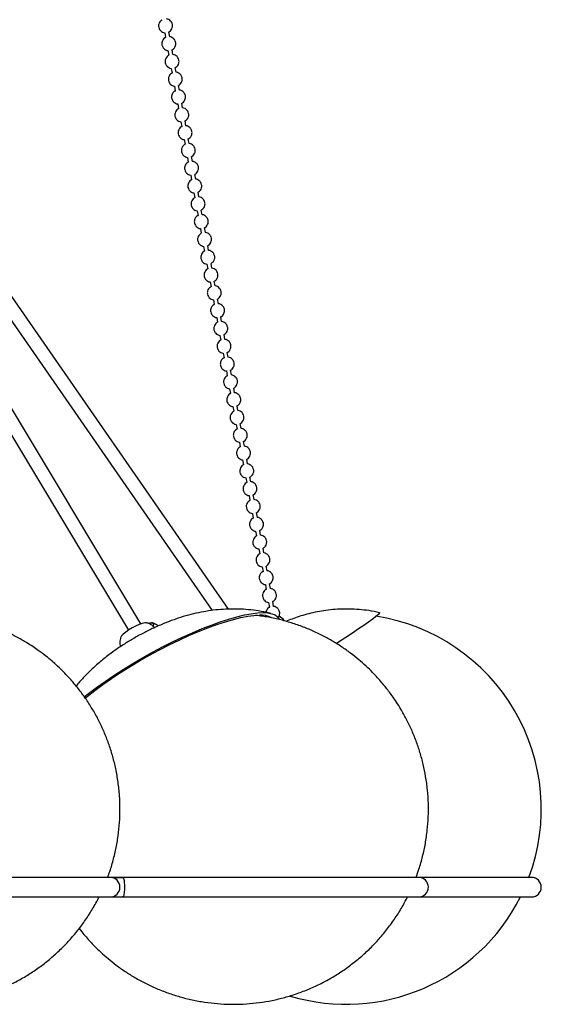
# Model space of a CAD drawing. Header units: millimetres. Extents: x 313 to 1951, y 543 to 2760.
# Tile 26 of 58: x 871 to 1058, y 1621 to 1974. Entities that reach past the tile are written whole.
import ezdxf

# ---------------------------------------------------------------- set-up
doc = ezdxf.new("R2010")
doc.units = ezdxf.units.MM
doc.header["$LTSCALE"] = 10

msp = doc.modelspace()

# ---------------------------------------------------------------- linework, layer by layer
at = {"color": 7, "linetype": 'Continuous', "lineweight": 25}
for p, q in [((922.71, 1969.51), (923.02, 1967.81)), ((924.5, 1968.08), (924.19, 1969.78)), ((923.88, 1963.13), (924.19, 1961.43)), ((925.66, 1961.7), (925.35, 1963.4)), ((925.04, 1956.74), (925.36, 1955.04)), ((926.83, 1955.31), (926.52, 1957.01)), ((926.21, 1950.35), (926.52, 1948.65)), ((928, 1948.92), (927.69, 1950.62)), ((927.38, 1943.97), (927.69, 1942.26)), ((929.16, 1942.53), (928.85, 1944.23)), ((928.54, 1937.58), (928.85, 1935.88)), ((930.33, 1936.15), (930.02, 1937.85)), ((929.71, 1931.19), (930.02, 1929.49)), ((931.49, 1929.76), (931.18, 1931.46)), ((930.87, 1924.8), (931.18, 1923.1)), ((932.66, 1923.37), (932.35, 1925.07)), ((932.04, 1918.42), (932.35, 1916.72)), ((933.83, 1916.99), (933.52, 1918.69)), ((933.21, 1912.03), (933.52, 1910.33)), ((934.99, 1910.6), (934.68, 1912.3)), ((934.37, 1905.64), (934.68, 1903.94)), ((936.16, 1904.21), (935.85, 1905.91)), ((935.54, 1899.26), (935.85, 1897.56)), ((937.32, 1897.83), (937.01, 1899.52)), ((936.7, 1892.87), (937.01, 1891.17)), ((938.49, 1891.44), (938.18, 1893.14)), ((914.16, 1757.43), (835.87, 1887.72)), ((945.56, 1762.7), (858.73, 1887.86)), ((937.87, 1886.48), (938.18, 1884.78)), ((939.65, 1885.05), (939.34, 1886.75)), ((831.59, 1885.14), (909.68, 1755.18)), ((854.62, 1885.01), (939.8, 1762.23)), ((939.03, 1880.09), (939.34, 1878.39)), ((940.82, 1878.66), (940.51, 1880.36)), ((940.2, 1873.71), (940.51, 1872.01)), ((941.99, 1872.28), (941.68, 1873.98)), ((941.37, 1867.32), (941.68, 1865.62)), ((943.15, 1865.89), (942.84, 1867.59)), ((942.53, 1860.93), (942.84, 1859.23)), ((944.32, 1859.5), (944.01, 1861.2)), ((945.48, 1853.12), (945.17, 1854.82)), ((943.7, 1854.55), (944.01, 1852.85)), ((944.86, 1848.16), (945.17, 1846.46)), ((946.65, 1846.73), (946.34, 1848.43)), ((946.03, 1841.77), (946.34, 1840.07)), ((947.82, 1840.34), (947.51, 1842.04)), ((947.2, 1835.38), (947.51, 1833.68)), ((948.98, 1833.95), (948.67, 1835.65)), ((948.36, 1829), (948.67, 1827.3)), ((950.15, 1827.57), (949.84, 1829.27)), ((951.31, 1821.18), (951, 1822.88)), ((949.53, 1822.61), (949.84, 1820.91)), ((950.69, 1816.22), (951, 1814.52)), ((952.48, 1814.79), (952.17, 1816.49)), ((951.86, 1809.84), (952.17, 1808.14)), ((953.64, 1808.41), (953.33, 1810.11)), ((953.02, 1803.45), (953.33, 1801.75)), ((954.81, 1802.02), (954.5, 1803.72)), ((954.19, 1797.06), (954.5, 1795.36)), ((955.98, 1795.63), (955.67, 1797.33)), ((955.36, 1790.68), (955.67, 1788.98)), ((957.14, 1789.25), (956.83, 1790.94)), ((956.52, 1784.29), (956.83, 1782.59)), ((958.31, 1782.86), (958, 1784.56)), ((957.69, 1777.9), (958, 1776.2)), ((959.47, 1776.47), (959.16, 1778.17)), ((958.85, 1771.51), (959.16, 1769.81)), ((960.64, 1770.08), (960.33, 1771.78)), ((960.02, 1765.13), (960.33, 1763.43)), ((961.81, 1763.7), (961.5, 1765.4)), ((903.16, 1666.44), (770.16, 1666.44)), ((1013.88, 1666.44), (903.16, 1666.44)), ((907.46, 1666.34), (903.99, 1666.34)), ((907.46, 1666.34), (903.99, 1666.34)), ((1054.41, 1666.44), (1013.88, 1666.44)), ((770.16, 1659.44), (903.16, 1659.44)), ((903.16, 1659.44), (1013.88, 1659.44)), ((903.99, 1659.54), (907.46, 1659.54)), ((903.99, 1659.54), (907.46, 1659.54)), ((1013.88, 1659.44), (1054.41, 1659.44)), ((892.02, 1648.15), (892.95, 1646.93))]:
    msp.add_line(p, q, dxfattribs=at)
at = {"color": 7, "linetype": 'Continuous', "lineweight": 25, "flags": 128}
for points in [[(893.79, 1731.2), (895.38, 1732.45), (898.25, 1734.6), (901.3, 1736.77), (904.5, 1738.94), (907.83, 1741.09), (911.27, 1743.2), (914.79, 1745.25), (918.37, 1747.25), (921.97, 1749.16), (925.57, 1750.97), (929.15, 1752.68), (932.67, 1754.26), (936.12, 1755.71), (939.47, 1757.01), (942.68, 1758.17), (945.74, 1759.16), (948.63, 1759.98), (951.33, 1760.62), (953.8, 1761.08), (956.05, 1761.36), (958.04, 1761.46)], [(894.07, 1730.77), (894.88, 1731.42), (897.61, 1733.55), (900.55, 1735.69), (903.65, 1737.84), (906.89, 1739.98), (910.26, 1742.09), (913.71, 1744.15), (917.24, 1746.15), (920.8, 1748.07), (924.37, 1749.9), (927.93, 1751.63), (931.43, 1753.23), (934.87, 1754.7), (938.21, 1756.02), (941.42, 1757.19), (944.48, 1758.2), (947.36, 1759.03), (950.05, 1759.69), (952.52, 1760.16), (954.75, 1760.44), (956.73, 1760.54)], [(958.04, 1761.46), (959.76, 1761.36), (961.21, 1761.08), (962.37, 1760.62), (963.23, 1759.98), (963.78, 1759.16), (963.82, 1759.07)], [(984.27, 1750.42), (985.12, 1750.97), (987.71, 1752.68), (990.09, 1754.26), (992.25, 1755.71), (994.16, 1757.01), (995.82, 1758.17), (997.21, 1759.16), (998.32, 1759.98), (999.15, 1760.62), (999.68, 1761.08), (999.92, 1761.36), (999.89, 1761.45)], [(916.13, 1757.78), (915.53, 1757.77), (914.62, 1757.57), (913.51, 1757.19), (912.28, 1756.65), (911.02, 1755.99), (909.8, 1755.26), (908.72, 1754.49), (907.84, 1753.76), (907.23, 1753.1), (906.96, 1752.66)], [(916.77, 1757.69), (917.3, 1757.77), (918.08, 1757.77), (918.57, 1757.57), (918.73, 1757.19), (918.57, 1756.67)]]:
    msp.add_lwpolyline(points, dxfattribs=at)
at = {"color": 7, "linetype": 'Continuous', "lineweight": 25}
for centre, radius, start, end in [((957.2, 1751.85), 8.7, 64.4008, 93.1283), ((961.53, 1755.96), 4.81, 33.1315, 61.6811), ((987.91, 1690.94), 70, 339.5127, 81.2751), ((903.16, 1662.94), 3.5, 270, 90), ((1013.88, 1662.94), 3.5, 270, 90), ((1054.41, 1662.94), 3.5, 270, 90), ((987.91, 1690.94), 70, 253.2941, 333.2563)]:
    msp.add_arc(centre, radius, start, end, dxfattribs=at)
for points, knots in [([(921.86, 1974.17), (921.79, 1974.14), (921.44, 1974), (920.95, 1973.47), (920.59, 1972.72), (920.5, 1972.03), (920.55, 1971.67), (920.57, 1971.51)], [0, 0, 0, 0, 0.073822, 0.357165, 0.650779, 0.853283, 1, 1, 1, 1]), ([(920.57, 1971.51), (920.66, 1971.22), (920.8, 1970.76), (921.27, 1970.17), (921.87, 1969.74), (922.42, 1969.5), (922.71, 1969.51), (922.71, 1969.51)], [0, 0, 0, 0, 0.287989, 0.456894, 0.719938, 0.996278, 1, 1, 1, 1]), ([(924.18, 1969.81), (924.26, 1969.84), (924.61, 1969.98), (925.09, 1970.52), (925.46, 1971.26), (925.54, 1971.95), (925.48, 1972.62), (925.24, 1973.22), (924.78, 1973.82), (924.18, 1974.24), (923.63, 1974.48), (923.34, 1974.47), (923.33, 1974.47)], [0, 0, 0, 0, 0.0372315, 0.1801322, 0.3282137, 0.4303442, 0.5043396, 0.6470845, 0.7308037, 0.8611845, 0.9981553, 1, 1, 1, 1]), ([(923.03, 1967.78), (922.96, 1967.76), (922.6, 1967.62), (922.12, 1967.08), (921.75, 1966.33), (921.66, 1965.65), (921.71, 1965.28), (921.74, 1965.12)], [0, 0, 0, 0, 0.073822, 0.357165, 0.650779, 0.853283, 1, 1, 1, 1]), ([(925.35, 1963.42), (925.42, 1963.45), (925.78, 1963.59), (926.26, 1964.13), (926.63, 1964.88), (926.71, 1965.56), (926.64, 1966.23), (926.41, 1966.83), (925.95, 1967.43), (925.34, 1967.85), (924.79, 1968.1), (924.5, 1968.08), (924.5, 1968.08)], [0, 0, 0, 0, 0.0372315, 0.1801322, 0.3282137, 0.4303442, 0.5043396, 0.6470845, 0.7308037, 0.8611845, 0.9981553, 1, 1, 1, 1]), ([(921.74, 1965.12), (921.82, 1964.84), (921.96, 1964.38), (922.44, 1963.78), (923.03, 1963.35), (923.58, 1963.11), (923.88, 1963.13), (923.88, 1963.13)], [0, 0, 0, 0, 0.287989, 0.456894, 0.719938, 0.996278, 1, 1, 1, 1]), ([(924.19, 1961.4), (924.12, 1961.37), (923.77, 1961.23), (923.28, 1960.69), (922.92, 1959.95), (922.83, 1959.26), (922.88, 1958.89), (922.9, 1958.74)], [0, 0, 0, 0, 0.073822, 0.357165, 0.650779, 0.853283, 1, 1, 1, 1]), ([(926.52, 1957.04), (926.59, 1957.07), (926.94, 1957.2), (927.43, 1957.74), (927.79, 1958.49), (927.87, 1959.18), (927.81, 1959.84), (927.57, 1960.44), (927.11, 1961.04), (926.51, 1961.47), (925.96, 1961.71), (925.67, 1961.7), (925.66, 1961.7)], [0, 0, 0, 0, 0.0372315, 0.1801322, 0.3282137, 0.4303442, 0.5043396, 0.6470845, 0.7308037, 0.8611845, 0.9981553, 1, 1, 1, 1]), ([(922.9, 1958.74), (922.99, 1958.45), (923.13, 1957.99), (923.6, 1957.39), (924.2, 1956.97), (924.75, 1956.72), (925.04, 1956.74), (925.04, 1956.74)], [0, 0, 0, 0, 0.287989, 0.456894, 0.719938, 0.996278, 1, 1, 1, 1]), ([(925.36, 1955.01), (925.29, 1954.98), (924.93, 1954.84), (924.45, 1954.31), (924.08, 1953.56), (924, 1952.87), (924.05, 1952.5), (924.07, 1952.35)], [0, 0, 0, 0, 0.073822, 0.357165, 0.650779, 0.853283, 1, 1, 1, 1]), ([(927.68, 1950.65), (927.75, 1950.68), (928.11, 1950.82), (928.59, 1951.35), (928.96, 1952.1), (929.04, 1952.79), (928.97, 1953.46), (928.74, 1954.06), (928.28, 1954.66), (927.67, 1955.08), (927.13, 1955.32), (926.83, 1955.31), (926.83, 1955.31)], [0, 0, 0, 0, 0.037232, 0.180132, 0.328214, 0.430344, 0.50434, 0.647084, 0.730804, 0.861184, 0.998155, 1, 1, 1, 1]), ([(924.07, 1952.35), (924.16, 1952.06), (924.3, 1951.6), (924.77, 1951), (925.37, 1950.58), (925.92, 1950.34), (926.21, 1950.35), (926.21, 1950.35)], [0, 0, 0, 0, 0.287989, 0.456894, 0.719938, 0.996278, 1, 1, 1, 1]), ([(926.53, 1948.62), (926.45, 1948.59), (926.1, 1948.46), (925.61, 1947.92), (925.25, 1947.17), (925.16, 1946.48), (925.21, 1946.12), (925.23, 1945.96)], [0, 0, 0, 0, 0.073822, 0.357165, 0.650779, 0.853283, 1, 1, 1, 1]), ([(928.85, 1944.26), (928.92, 1944.29), (929.27, 1944.43), (929.76, 1944.97), (930.12, 1945.72), (930.21, 1946.4), (930.14, 1947.07), (929.9, 1947.67), (929.44, 1948.27), (928.84, 1948.69), (928.29, 1948.94), (928, 1948.92), (928, 1948.92)], [0, 0, 0, 0, 0.0372315, 0.1801322, 0.3282137, 0.4303442, 0.5043396, 0.6470845, 0.7308037, 0.8611845, 0.9981553, 1, 1, 1, 1]), ([(925.23, 1945.96), (925.32, 1945.67), (925.46, 1945.22), (925.93, 1944.62), (926.53, 1944.19), (927.08, 1943.95), (927.37, 1943.96), (927.38, 1943.96)], [0, 0, 0, 0, 0.287989, 0.456894, 0.719938, 0.996278, 1, 1, 1, 1]), ([(927.69, 1942.24), (927.62, 1942.21), (927.27, 1942.07), (926.78, 1941.53), (926.42, 1940.78), (926.33, 1940.1), (926.38, 1939.73), (926.4, 1939.58)], [0, 0, 0, 0, 0.073822, 0.357165, 0.650779, 0.853283, 1, 1, 1, 1]), ([(926.4, 1939.58), (926.49, 1939.29), (926.63, 1938.83), (927.1, 1938.23), (927.7, 1937.81), (928.25, 1937.56), (928.54, 1937.58), (928.54, 1937.58)], [0, 0, 0, 0, 0.287989, 0.456894, 0.719938, 0.996278, 1, 1, 1, 1]), ([(930.01, 1937.88), (930.09, 1937.91), (930.44, 1938.04), (930.92, 1938.58), (931.29, 1939.33), (931.37, 1940.01), (931.31, 1940.68), (931.07, 1941.28), (930.61, 1941.88), (930.01, 1942.31), (929.46, 1942.55), (929.17, 1942.53), (929.16, 1942.53)], [0, 0, 0, 0, 0.0372315, 0.1801322, 0.3282137, 0.4303442, 0.5043396, 0.6470845, 0.7308037, 0.8611845, 0.9981553, 1, 1, 1, 1]), ([(931.18, 1931.49), (931.25, 1931.52), (931.61, 1931.66), (932.09, 1932.19), (932.46, 1932.94), (932.54, 1933.63), (932.47, 1934.3), (932.24, 1934.9), (931.77, 1935.5), (931.17, 1935.92), (930.62, 1936.16), (930.33, 1936.15), (930.33, 1936.15)], [0, 0, 0, 0, 0.037232, 0.180132, 0.328214, 0.430344, 0.50434, 0.647084, 0.730804, 0.861184, 0.998155, 1, 1, 1, 1]), ([(928.86, 1935.85), (928.78, 1935.82), (928.43, 1935.68), (927.95, 1935.14), (927.58, 1934.4), (927.49, 1933.71), (927.54, 1933.34), (927.56, 1933.19)], [0, 0, 0, 0, 0.073822, 0.357165, 0.650779, 0.853283, 1, 1, 1, 1]), ([(927.56, 1933.19), (927.65, 1932.9), (927.79, 1932.44), (928.26, 1931.84), (928.86, 1931.42), (929.41, 1931.18), (929.7, 1931.19), (929.71, 1931.19)], [0, 0, 0, 0, 0.287989, 0.456894, 0.719938, 0.996278, 1, 1, 1, 1]), ([(930.02, 1929.46), (929.95, 1929.43), (929.6, 1929.3), (929.11, 1928.76), (928.75, 1928.01), (928.66, 1927.32), (928.71, 1926.96), (928.73, 1926.8)], [0, 0, 0, 0, 0.073822, 0.357165, 0.650779, 0.853283, 1, 1, 1, 1]), ([(932.34, 1925.1), (932.42, 1925.13), (932.77, 1925.27), (933.25, 1925.81), (933.62, 1926.55), (933.7, 1927.24), (933.64, 1927.91), (933.4, 1928.51), (932.94, 1929.11), (932.34, 1929.53), (931.79, 1929.78), (931.5, 1929.76), (931.49, 1929.76)], [0, 0, 0, 0, 0.037232, 0.180132, 0.328214, 0.430344, 0.50434, 0.647084, 0.730804, 0.861184, 0.998155, 1, 1, 1, 1]), ([(928.73, 1926.8), (928.82, 1926.51), (928.96, 1926.05), (929.43, 1925.46), (930.03, 1925.03), (930.58, 1924.79), (930.87, 1924.8), (930.87, 1924.8)], [0, 0, 0, 0, 0.287989, 0.456894, 0.719938, 0.996278, 1, 1, 1, 1]), ([(931.19, 1923.07), (931.12, 1923.05), (930.76, 1922.91), (930.28, 1922.37), (929.91, 1921.62), (929.82, 1920.94), (929.87, 1920.57), (929.9, 1920.42)], [0, 0, 0, 0, 0.073822, 0.357165, 0.650779, 0.853283, 1, 1, 1, 1]), ([(933.51, 1918.72), (933.58, 1918.74), (933.94, 1918.88), (934.42, 1919.42), (934.79, 1920.17), (934.87, 1920.85), (934.8, 1921.52), (934.57, 1922.12), (934.11, 1922.72), (933.5, 1923.14), (932.95, 1923.39), (932.66, 1923.37), (932.66, 1923.37)], [0, 0, 0, 0, 0.037232, 0.180132, 0.328214, 0.430344, 0.50434, 0.647084, 0.730804, 0.861184, 0.998155, 1, 1, 1, 1]), ([(929.9, 1920.42), (929.98, 1920.13), (930.12, 1919.67), (930.6, 1919.07), (931.19, 1918.65), (931.75, 1918.4), (932.04, 1918.42), (932.04, 1918.42)], [0, 0, 0, 0, 0.287989, 0.456894, 0.719938, 0.996278, 1, 1, 1, 1]), ([(932.36, 1916.69), (932.28, 1916.66), (931.93, 1916.52), (931.44, 1915.98), (931.08, 1915.24), (930.99, 1914.55), (931.04, 1914.18), (931.06, 1914.03)], [0, 0, 0, 0, 0.073822, 0.357165, 0.650779, 0.853283, 1, 1, 1, 1]), ([(934.68, 1912.33), (934.75, 1912.36), (935.1, 1912.49), (935.59, 1913.03), (935.95, 1913.78), (936.04, 1914.47), (935.97, 1915.13), (935.73, 1915.73), (935.27, 1916.33), (934.67, 1916.76), (934.12, 1917), (933.83, 1916.99), (933.83, 1916.99)], [0, 0, 0, 0, 0.037232, 0.180132, 0.328214, 0.430344, 0.50434, 0.647084, 0.730804, 0.861184, 0.998155, 1, 1, 1, 1]), ([(931.06, 1914.03), (931.15, 1913.74), (931.29, 1913.28), (931.76, 1912.68), (932.36, 1912.26), (932.91, 1912.01), (933.2, 1912.03), (933.21, 1912.03)], [0, 0, 0, 0, 0.287989, 0.456894, 0.719938, 0.996278, 1, 1, 1, 1]), ([(933.52, 1910.3), (933.45, 1910.27), (933.09, 1910.13), (932.61, 1909.6), (932.25, 1908.85), (932.16, 1908.16), (932.21, 1907.8), (932.23, 1907.64)], [0, 0, 0, 0, 0.0738223, 0.3571645, 0.6507791, 0.8532826, 1, 1, 1, 1]), ([(935.84, 1905.94), (935.91, 1905.97), (936.27, 1906.11), (936.75, 1906.65), (937.12, 1907.39), (937.2, 1908.08), (937.14, 1908.75), (936.9, 1909.35), (936.44, 1909.95), (935.84, 1910.37), (935.29, 1910.61), (935, 1910.6), (934.99, 1910.6)], [0, 0, 0, 0, 0.0372315, 0.1801322, 0.3282137, 0.4303442, 0.5043396, 0.6470845, 0.7308037, 0.8611845, 0.9981553, 1, 1, 1, 1]), ([(932.23, 1907.64), (932.32, 1907.35), (932.46, 1906.89), (932.93, 1906.3), (933.53, 1905.87), (934.08, 1905.63), (934.37, 1905.64), (934.37, 1905.64)], [0, 0, 0, 0, 0.287989, 0.456894, 0.719938, 0.996278, 1, 1, 1, 1]), ([(937.01, 1899.55), (937.08, 1899.58), (937.43, 1899.72), (937.92, 1900.26), (938.29, 1901.01), (938.37, 1901.69), (938.3, 1902.36), (938.06, 1902.96), (937.6, 1903.56), (937, 1903.98), (936.45, 1904.23), (936.16, 1904.21), (936.16, 1904.21)], [0, 0, 0, 0, 0.037232, 0.180132, 0.328214, 0.430344, 0.50434, 0.647084, 0.730804, 0.861184, 0.998155, 1, 1, 1, 1]), ([(934.69, 1903.91), (934.61, 1903.88), (934.26, 1903.75), (933.78, 1903.21), (933.41, 1902.46), (933.32, 1901.78), (933.37, 1901.41), (933.39, 1901.25)], [0, 0, 0, 0, 0.073822, 0.357165, 0.650779, 0.853283, 1, 1, 1, 1]), ([(933.39, 1901.25), (933.48, 1900.96), (933.62, 1900.51), (934.09, 1899.91), (934.69, 1899.48), (935.24, 1899.24), (935.53, 1899.25), (935.54, 1899.26)], [0, 0, 0, 0, 0.287989, 0.456894, 0.719938, 0.996278, 1, 1, 1, 1]), ([(935.85, 1897.53), (935.78, 1897.5), (935.43, 1897.36), (934.94, 1896.82), (934.58, 1896.07), (934.49, 1895.39), (934.54, 1895.02), (934.56, 1894.87)], [0, 0, 0, 0, 0.073822, 0.357165, 0.650779, 0.853283, 1, 1, 1, 1]), ([(938.17, 1893.17), (938.25, 1893.2), (938.6, 1893.33), (939.08, 1893.87), (939.45, 1894.62), (939.53, 1895.3), (939.47, 1895.97), (939.23, 1896.57), (938.77, 1897.17), (938.17, 1897.6), (937.62, 1897.84), (937.33, 1897.83), (937.32, 1897.83)], [0, 0, 0, 0, 0.0372315, 0.1801322, 0.3282137, 0.4303442, 0.5043396, 0.6470845, 0.7308037, 0.8611845, 0.9981553, 1, 1, 1, 1]), ([(934.56, 1894.87), (934.65, 1894.58), (934.79, 1894.12), (935.26, 1893.52), (935.86, 1893.1), (936.41, 1892.85), (936.7, 1892.87), (936.7, 1892.87)], [0, 0, 0, 0, 0.287989, 0.456894, 0.719938, 0.996278, 1, 1, 1, 1]), ([(937.02, 1891.14), (936.95, 1891.11), (936.59, 1890.97), (936.11, 1890.43), (935.74, 1889.69), (935.65, 1889), (935.7, 1888.63), (935.73, 1888.48)], [0, 0, 0, 0, 0.073822, 0.357165, 0.650779, 0.853283, 1, 1, 1, 1]), ([(939.34, 1886.78), (939.41, 1886.81), (939.77, 1886.95), (940.25, 1887.48), (940.62, 1888.23), (940.7, 1888.92), (940.63, 1889.59), (940.4, 1890.19), (939.93, 1890.79), (939.33, 1891.21), (938.78, 1891.45), (938.49, 1891.44), (938.49, 1891.44)], [0, 0, 0, 0, 0.037232, 0.180132, 0.328214, 0.430344, 0.50434, 0.647084, 0.730804, 0.861184, 0.998155, 1, 1, 1, 1]), ([(935.73, 1888.48), (935.81, 1888.19), (935.95, 1887.73), (936.43, 1887.13), (937.02, 1886.71), (937.57, 1886.47), (937.87, 1886.48), (937.87, 1886.48)], [0, 0, 0, 0, 0.287989, 0.456894, 0.719938, 0.996278, 1, 1, 1, 1]), ([(938.18, 1884.75), (938.11, 1884.72), (937.76, 1884.59), (937.27, 1884.05), (936.91, 1883.3), (936.82, 1882.61), (936.87, 1882.25), (936.89, 1882.09)], [0, 0, 0, 0, 0.073822, 0.357165, 0.650779, 0.853283, 1, 1, 1, 1]), ([(940.5, 1880.39), (940.58, 1880.42), (940.93, 1880.56), (941.42, 1881.1), (941.78, 1881.84), (941.86, 1882.53), (941.8, 1883.2), (941.56, 1883.8), (941.1, 1884.4), (940.5, 1884.82), (939.95, 1885.07), (939.66, 1885.05), (939.65, 1885.05)], [0, 0, 0, 0, 0.037232, 0.180132, 0.328214, 0.430344, 0.50434, 0.647084, 0.730804, 0.861184, 0.998155, 1, 1, 1, 1]), ([(936.89, 1882.09), (936.98, 1881.8), (937.12, 1881.34), (937.59, 1880.75), (938.19, 1880.32), (938.74, 1880.08), (939.03, 1880.09), (939.03, 1880.09)], [0, 0, 0, 0, 0.287989, 0.456894, 0.719938, 0.996278, 1, 1, 1, 1]), ([(939.35, 1878.37), (939.28, 1878.34), (938.92, 1878.2), (938.44, 1877.66), (938.07, 1876.91), (937.98, 1876.23), (938.04, 1875.86), (938.06, 1875.71)], [0, 0, 0, 0, 0.073822, 0.357165, 0.650779, 0.853283, 1, 1, 1, 1]), ([(941.67, 1874.01), (941.74, 1874.03), (942.1, 1874.17), (942.58, 1874.71), (942.95, 1875.46), (943.03, 1876.14), (942.96, 1876.81), (942.73, 1877.41), (942.27, 1878.01), (941.66, 1878.44), (941.12, 1878.68), (940.82, 1878.66), (940.82, 1878.66)], [0, 0, 0, 0, 0.037232, 0.180132, 0.328214, 0.430344, 0.50434, 0.647084, 0.730804, 0.861184, 0.998155, 1, 1, 1, 1]), ([(938.06, 1875.71), (938.15, 1875.42), (938.28, 1874.96), (938.76, 1874.36), (939.36, 1873.94), (939.91, 1873.69), (940.2, 1873.71), (940.2, 1873.71)], [0, 0, 0, 0, 0.287989, 0.456894, 0.719938, 0.996278, 1, 1, 1, 1]), ([(940.52, 1871.98), (940.44, 1871.95), (940.09, 1871.81), (939.6, 1871.27), (939.24, 1870.53), (939.15, 1869.84), (939.2, 1869.47), (939.22, 1869.32)], [0, 0, 0, 0, 0.073822, 0.357165, 0.650779, 0.853283, 1, 1, 1, 1]), ([(939.22, 1869.32), (939.31, 1869.03), (939.45, 1868.57), (939.92, 1867.97), (940.52, 1867.55), (941.07, 1867.3), (941.36, 1867.32), (941.37, 1867.32)], [0, 0, 0, 0, 0.287989, 0.456894, 0.719938, 0.996278, 1, 1, 1, 1]), ([(942.84, 1867.62), (942.91, 1867.65), (943.26, 1867.78), (943.75, 1868.32), (944.11, 1869.07), (944.2, 1869.76), (944.13, 1870.42), (943.89, 1871.03), (943.43, 1871.62), (942.83, 1872.05), (942.28, 1872.29), (941.99, 1872.28), (941.99, 1872.28)], [0, 0, 0, 0, 0.037232, 0.180132, 0.328214, 0.430344, 0.50434, 0.647084, 0.730804, 0.861184, 0.998155, 1, 1, 1, 1]), ([(941.68, 1865.59), (941.61, 1865.56), (941.26, 1865.42), (940.77, 1864.89), (940.41, 1864.14), (940.32, 1863.45), (940.37, 1863.09), (940.39, 1862.93)], [0, 0, 0, 0, 0.073822, 0.357165, 0.650779, 0.853283, 1, 1, 1, 1]), ([(944, 1861.23), (944.08, 1861.26), (944.43, 1861.4), (944.91, 1861.94), (945.28, 1862.68), (945.36, 1863.37), (945.3, 1864.04), (945.06, 1864.64), (944.6, 1865.24), (944, 1865.66), (943.45, 1865.9), (943.16, 1865.89), (943.15, 1865.89)], [0, 0, 0, 0, 0.037232, 0.180132, 0.328214, 0.430344, 0.50434, 0.647084, 0.730804, 0.861184, 0.998155, 1, 1, 1, 1]), ([(940.39, 1862.93), (940.48, 1862.64), (940.62, 1862.18), (941.09, 1861.59), (941.69, 1861.16), (942.24, 1860.92), (942.53, 1860.93), (942.53, 1860.93)], [0, 0, 0, 0, 0.287989, 0.456894, 0.719938, 0.996278, 1, 1, 1, 1]), ([(942.85, 1859.2), (942.77, 1859.18), (942.42, 1859.04), (941.94, 1858.5), (941.57, 1857.75), (941.48, 1857.07), (941.53, 1856.7), (941.55, 1856.54)], [0, 0, 0, 0, 0.073822, 0.357165, 0.650779, 0.853283, 1, 1, 1, 1]), ([(945.17, 1854.84), (945.24, 1854.87), (945.59, 1855.01), (946.08, 1855.55), (946.45, 1856.3), (946.53, 1856.98), (946.46, 1857.65), (946.23, 1858.25), (945.76, 1858.85), (945.16, 1859.27), (944.61, 1859.52), (944.32, 1859.5), (944.32, 1859.5)], [0, 0, 0, 0, 0.0372315, 0.1801322, 0.3282137, 0.4303442, 0.5043396, 0.6470845, 0.7308037, 0.8611845, 0.9981553, 1, 1, 1, 1]), ([(941.55, 1856.54), (941.64, 1856.26), (941.78, 1855.8), (942.25, 1855.2), (942.85, 1854.77), (943.4, 1854.53), (943.69, 1854.55), (943.7, 1854.55)], [0, 0, 0, 0, 0.287989, 0.456894, 0.719938, 0.996278, 1, 1, 1, 1]), ([(944.01, 1852.82), (943.94, 1852.79), (943.59, 1852.65), (943.1, 1852.11), (942.74, 1851.37), (942.65, 1850.68), (942.7, 1850.31), (942.72, 1850.16)], [0, 0, 0, 0, 0.073822, 0.357165, 0.650779, 0.853283, 1, 1, 1, 1]), ([(946.33, 1848.46), (946.41, 1848.49), (946.76, 1848.62), (947.24, 1849.16), (947.61, 1849.91), (947.69, 1850.59), (947.63, 1851.26), (947.39, 1851.86), (946.93, 1852.46), (946.33, 1852.89), (945.78, 1853.13), (945.49, 1853.12), (945.48, 1853.12)], [0, 0, 0, 0, 0.0372315, 0.1801322, 0.3282137, 0.4303442, 0.5043396, 0.6470845, 0.7308037, 0.8611845, 0.9981553, 1, 1, 1, 1]), ([(942.72, 1850.16), (942.81, 1849.87), (942.95, 1849.41), (943.42, 1848.81), (944.02, 1848.39), (944.57, 1848.14), (944.86, 1848.16), (944.86, 1848.16)], [0, 0, 0, 0, 0.287989, 0.456894, 0.719938, 0.996278, 1, 1, 1, 1]), ([(945.18, 1846.43), (945.11, 1846.4), (944.75, 1846.26), (944.27, 1845.73), (943.9, 1844.98), (943.81, 1844.29), (943.86, 1843.92), (943.89, 1843.77)], [0, 0, 0, 0, 0.073822, 0.357165, 0.650779, 0.853283, 1, 1, 1, 1]), ([(947.5, 1842.07), (947.57, 1842.1), (947.93, 1842.24), (948.41, 1842.77), (948.78, 1843.52), (948.86, 1844.21), (948.79, 1844.88), (948.56, 1845.48), (948.1, 1846.08), (947.49, 1846.5), (946.94, 1846.74), (946.65, 1846.73), (946.65, 1846.73)], [0, 0, 0, 0, 0.037232, 0.180132, 0.328214, 0.430344, 0.50434, 0.647084, 0.730804, 0.861184, 0.998155, 1, 1, 1, 1]), ([(943.89, 1843.77), (943.97, 1843.48), (944.11, 1843.02), (944.59, 1842.42), (945.18, 1842), (945.73, 1841.76), (946.03, 1841.77), (946.03, 1841.77)], [0, 0, 0, 0, 0.287989, 0.456894, 0.719938, 0.996278, 1, 1, 1, 1]), ([(946.35, 1840.04), (946.27, 1840.01), (945.92, 1839.88), (945.43, 1839.34), (945.07, 1838.59), (944.98, 1837.9), (945.03, 1837.54), (945.05, 1837.38)], [0, 0, 0, 0, 0.073822, 0.357165, 0.650779, 0.853283, 1, 1, 1, 1]), ([(945.05, 1837.38), (945.14, 1837.09), (945.28, 1836.64), (945.75, 1836.04), (946.35, 1835.61), (946.9, 1835.37), (947.19, 1835.38), (947.2, 1835.38)], [0, 0, 0, 0, 0.287989, 0.456894, 0.719938, 0.996278, 1, 1, 1, 1]), ([(948.67, 1835.68), (948.74, 1835.71), (949.09, 1835.85), (949.58, 1836.39), (949.94, 1837.14), (950.03, 1837.82), (949.96, 1838.49), (949.72, 1839.09), (949.26, 1839.69), (948.66, 1840.11), (948.11, 1840.36), (947.82, 1840.34), (947.82, 1840.34)], [0, 0, 0, 0, 0.037232, 0.180132, 0.328214, 0.430344, 0.50434, 0.647084, 0.730804, 0.861184, 0.998155, 1, 1, 1, 1]), ([(947.51, 1833.66), (947.44, 1833.63), (947.08, 1833.49), (946.6, 1832.95), (946.24, 1832.2), (946.15, 1831.52), (946.2, 1831.15), (946.22, 1831)], [0, 0, 0, 0, 0.073822, 0.357165, 0.650779, 0.853283, 1, 1, 1, 1]), ([(949.83, 1829.3), (949.9, 1829.32), (950.26, 1829.46), (950.74, 1830), (951.11, 1830.75), (951.19, 1831.43), (951.13, 1832.1), (950.89, 1832.7), (950.43, 1833.3), (949.83, 1833.73), (949.28, 1833.97), (948.99, 1833.95), (948.98, 1833.95)], [0, 0, 0, 0, 0.037232, 0.180132, 0.328214, 0.430344, 0.50434, 0.647084, 0.730804, 0.861184, 0.998155, 1, 1, 1, 1]), ([(946.22, 1831), (946.31, 1830.71), (946.45, 1830.25), (946.92, 1829.65), (947.52, 1829.23), (948.07, 1828.98), (948.36, 1829), (948.36, 1829)], [0, 0, 0, 0, 0.287989, 0.456894, 0.719938, 0.996278, 1, 1, 1, 1]), ([(948.68, 1827.27), (948.6, 1827.24), (948.25, 1827.1), (947.77, 1826.56), (947.4, 1825.82), (947.31, 1825.13), (947.36, 1824.76), (947.38, 1824.61)], [0, 0, 0, 0, 0.073822, 0.357165, 0.650779, 0.853283, 1, 1, 1, 1]), ([(951, 1822.91), (951.07, 1822.94), (951.42, 1823.08), (951.91, 1823.61), (952.28, 1824.36), (952.36, 1825.05), (952.29, 1825.72), (952.05, 1826.32), (951.59, 1826.92), (950.99, 1827.34), (950.44, 1827.58), (950.15, 1827.57), (950.15, 1827.57)], [0, 0, 0, 0, 0.037232, 0.180132, 0.328214, 0.430344, 0.50434, 0.647084, 0.730804, 0.861184, 0.998155, 1, 1, 1, 1]), ([(947.38, 1824.61), (947.47, 1824.32), (947.61, 1823.86), (948.08, 1823.26), (948.68, 1822.84), (949.23, 1822.6), (949.52, 1822.61), (949.53, 1822.61)], [0, 0, 0, 0, 0.287989, 0.456894, 0.719938, 0.996278, 1, 1, 1, 1]), ([(949.84, 1820.88), (949.77, 1820.85), (949.42, 1820.72), (948.93, 1820.18), (948.57, 1819.43), (948.48, 1818.74), (948.53, 1818.38), (948.55, 1818.22)], [0, 0, 0, 0, 0.073822, 0.357165, 0.650779, 0.853283, 1, 1, 1, 1]), ([(952.16, 1816.52), (952.24, 1816.55), (952.59, 1816.69), (953.07, 1817.23), (953.44, 1817.97), (953.52, 1818.66), (953.46, 1819.33), (953.22, 1819.93), (952.76, 1820.53), (952.16, 1820.95), (951.61, 1821.2), (951.32, 1821.18), (951.31, 1821.18)], [0, 0, 0, 0, 0.0372315, 0.1801322, 0.3282137, 0.4303442, 0.5043396, 0.6470845, 0.7308037, 0.8611845, 0.9981553, 1, 1, 1, 1]), ([(948.55, 1818.22), (948.64, 1817.93), (948.78, 1817.47), (949.25, 1816.88), (949.85, 1816.45), (950.4, 1816.21), (950.69, 1816.22), (950.69, 1816.22)], [0, 0, 0, 0, 0.287989, 0.456894, 0.719938, 0.996278, 1, 1, 1, 1]), ([(951.01, 1814.49), (950.94, 1814.47), (950.58, 1814.33), (950.1, 1813.79), (949.73, 1813.04), (949.64, 1812.36), (949.69, 1811.99), (949.72, 1811.84)], [0, 0, 0, 0, 0.0738223, 0.3571645, 0.6507791, 0.8532826, 1, 1, 1, 1]), ([(953.33, 1810.14), (953.4, 1810.16), (953.76, 1810.3), (954.24, 1810.84), (954.61, 1811.59), (954.69, 1812.27), (954.62, 1812.94), (954.39, 1813.54), (953.92, 1814.14), (953.32, 1814.56), (952.77, 1814.81), (952.48, 1814.79), (952.48, 1814.79)], [0, 0, 0, 0, 0.0372315, 0.1801322, 0.3282137, 0.4303442, 0.5043396, 0.6470845, 0.7308037, 0.8611845, 0.9981553, 1, 1, 1, 1]), ([(949.72, 1811.84), (949.8, 1811.55), (949.94, 1811.09), (950.42, 1810.49), (951.01, 1810.06), (951.56, 1809.82), (951.85, 1809.84), (951.86, 1809.84)], [0, 0, 0, 0, 0.2879893, 0.4568936, 0.7199382, 0.9962783, 1, 1, 1, 1]), ([(952.17, 1808.11), (952.1, 1808.08), (951.75, 1807.94), (951.26, 1807.4), (950.9, 1806.66), (950.81, 1805.97), (950.86, 1805.6), (950.88, 1805.45)], [0, 0, 0, 0, 0.073822, 0.357165, 0.650779, 0.853283, 1, 1, 1, 1]), ([(950.88, 1805.45), (950.97, 1805.16), (951.11, 1804.7), (951.58, 1804.1), (952.18, 1803.68), (952.73, 1803.43), (953.02, 1803.45), (953.02, 1803.45)], [0, 0, 0, 0, 0.287989, 0.456894, 0.719938, 0.996278, 1, 1, 1, 1]), ([(954.49, 1803.75), (954.57, 1803.78), (954.92, 1803.91), (955.41, 1804.45), (955.77, 1805.2), (955.85, 1805.89), (955.79, 1806.55), (955.55, 1807.15), (955.09, 1807.75), (954.49, 1808.18), (953.94, 1808.42), (953.65, 1808.41), (953.64, 1808.41)], [0, 0, 0, 0, 0.037232, 0.180132, 0.328214, 0.430344, 0.50434, 0.647084, 0.730804, 0.861184, 0.998155, 1, 1, 1, 1]), ([(953.34, 1801.72), (953.27, 1801.69), (952.91, 1801.55), (952.43, 1801.02), (952.06, 1800.27), (951.97, 1799.58), (952.03, 1799.22), (952.05, 1799.06)], [0, 0, 0, 0, 0.073822, 0.357165, 0.650779, 0.853283, 1, 1, 1, 1]), ([(955.66, 1797.36), (955.73, 1797.39), (956.09, 1797.53), (956.57, 1798.07), (956.94, 1798.81), (957.02, 1799.5), (956.95, 1800.17), (956.72, 1800.77), (956.26, 1801.37), (955.65, 1801.79), (955.11, 1802.03), (954.81, 1802.02), (954.81, 1802.02)], [0, 0, 0, 0, 0.037232, 0.180132, 0.328214, 0.430344, 0.50434, 0.647084, 0.730804, 0.861184, 0.998155, 1, 1, 1, 1]), ([(952.05, 1799.06), (952.13, 1798.77), (952.27, 1798.31), (952.75, 1797.71), (953.35, 1797.29), (953.9, 1797.05), (954.19, 1797.06), (954.19, 1797.06)], [0, 0, 0, 0, 0.287989, 0.456894, 0.719938, 0.996278, 1, 1, 1, 1]), ([(954.51, 1795.33), (954.43, 1795.3), (954.08, 1795.17), (953.59, 1794.63), (953.23, 1793.88), (953.14, 1793.19), (953.19, 1792.83), (953.21, 1792.67)], [0, 0, 0, 0, 0.073822, 0.357165, 0.650779, 0.853283, 1, 1, 1, 1]), ([(956.83, 1790.97), (956.9, 1791), (957.25, 1791.14), (957.74, 1791.68), (958.1, 1792.43), (958.19, 1793.11), (958.12, 1793.78), (957.88, 1794.38), (957.42, 1794.98), (956.82, 1795.4), (956.27, 1795.65), (955.98, 1795.63), (955.98, 1795.63)], [0, 0, 0, 0, 0.037232, 0.180132, 0.328214, 0.430344, 0.50434, 0.647084, 0.730804, 0.861184, 0.998155, 1, 1, 1, 1]), ([(953.21, 1792.67), (953.3, 1792.38), (953.44, 1791.93), (953.91, 1791.33), (954.51, 1790.9), (955.06, 1790.66), (955.35, 1790.67), (955.36, 1790.67)], [0, 0, 0, 0, 0.2879893, 0.4568936, 0.7199382, 0.9962783, 1, 1, 1, 1]), ([(955.67, 1788.95), (955.6, 1788.92), (955.25, 1788.78), (954.76, 1788.24), (954.4, 1787.49), (954.31, 1786.81), (954.36, 1786.44), (954.38, 1786.29)], [0, 0, 0, 0, 0.073822, 0.357165, 0.650779, 0.853283, 1, 1, 1, 1]), ([(957.99, 1784.59), (958.07, 1784.62), (958.42, 1784.75), (958.9, 1785.29), (959.27, 1786.04), (959.35, 1786.72), (959.29, 1787.39), (959.05, 1787.99), (958.59, 1788.59), (957.99, 1789.02), (957.44, 1789.26), (957.15, 1789.25), (957.14, 1789.25)], [0, 0, 0, 0, 0.037232, 0.180132, 0.328214, 0.430344, 0.50434, 0.647084, 0.730804, 0.861184, 0.998155, 1, 1, 1, 1]), ([(954.38, 1786.29), (954.47, 1786), (954.61, 1785.54), (955.08, 1784.94), (955.68, 1784.52), (956.23, 1784.27), (956.52, 1784.29), (956.52, 1784.29)], [0, 0, 0, 0, 0.2879893, 0.4568936, 0.7199382, 0.9962783, 1, 1, 1, 1]), ([(956.84, 1782.56), (956.76, 1782.53), (956.41, 1782.39), (955.93, 1781.85), (955.56, 1781.11), (955.47, 1780.42), (955.52, 1780.05), (955.54, 1779.9)], [0, 0, 0, 0, 0.073822, 0.357165, 0.650779, 0.853283, 1, 1, 1, 1]), ([(959.16, 1778.2), (959.23, 1778.23), (959.58, 1778.37), (960.07, 1778.9), (960.44, 1779.65), (960.52, 1780.34), (960.45, 1781.01), (960.22, 1781.61), (959.75, 1782.21), (959.15, 1782.63), (958.6, 1782.87), (958.31, 1782.86), (958.31, 1782.86)], [0, 0, 0, 0, 0.037232, 0.180132, 0.328214, 0.430344, 0.50434, 0.647084, 0.730804, 0.861184, 0.998155, 1, 1, 1, 1]), ([(955.54, 1779.9), (955.63, 1779.61), (955.77, 1779.15), (956.24, 1778.55), (956.84, 1778.13), (957.39, 1777.89), (957.68, 1777.9), (957.69, 1777.9)], [0, 0, 0, 0, 0.287989, 0.456894, 0.719938, 0.996278, 1, 1, 1, 1]), ([(958, 1776.17), (957.93, 1776.14), (957.58, 1776.01), (957.09, 1775.47), (956.73, 1774.72), (956.64, 1774.03), (956.69, 1773.67), (956.71, 1773.51)], [0, 0, 0, 0, 0.073822, 0.357165, 0.650779, 0.853283, 1, 1, 1, 1]), ([(956.71, 1773.51), (956.8, 1773.22), (956.94, 1772.76), (957.41, 1772.17), (958.01, 1771.74), (958.56, 1771.5), (958.85, 1771.51), (958.85, 1771.51)], [0, 0, 0, 0, 0.287989, 0.456894, 0.719938, 0.996278, 1, 1, 1, 1]), ([(960.32, 1771.81), (960.4, 1771.84), (960.75, 1771.98), (961.23, 1772.52), (961.6, 1773.26), (961.68, 1773.95), (961.62, 1774.62), (961.38, 1775.22), (960.92, 1775.82), (960.32, 1776.24), (959.77, 1776.49), (959.48, 1776.47), (959.47, 1776.47)], [0, 0, 0, 0, 0.037232, 0.180132, 0.328214, 0.430344, 0.50434, 0.647084, 0.730804, 0.861184, 0.998155, 1, 1, 1, 1]), ([(961.49, 1765.43), (961.56, 1765.45), (961.92, 1765.59), (962.4, 1766.13), (962.77, 1766.88), (962.85, 1767.56), (962.78, 1768.23), (962.55, 1768.83), (962.09, 1769.43), (961.48, 1769.86), (960.93, 1770.1), (960.64, 1770.08), (960.64, 1770.08)], [0, 0, 0, 0, 0.037232, 0.180132, 0.328214, 0.430344, 0.50434, 0.647084, 0.730804, 0.861184, 0.998155, 1, 1, 1, 1]), ([(959.17, 1769.78), (959.1, 1769.76), (958.74, 1769.62), (958.26, 1769.08), (957.89, 1768.33), (957.8, 1767.65), (957.85, 1767.28), (957.88, 1767.13)], [0, 0, 0, 0, 0.073822, 0.357165, 0.650779, 0.853283, 1, 1, 1, 1]), ([(957.88, 1767.13), (957.96, 1766.84), (958.1, 1766.38), (958.58, 1765.78), (959.17, 1765.36), (959.72, 1765.11), (960.02, 1765.13), (960.02, 1765.13)], [0, 0, 0, 0, 0.2879893, 0.4568936, 0.7199382, 0.9962783, 1, 1, 1, 1]), ([(960.34, 1763.4), (960.26, 1763.37), (959.91, 1763.23), (959.43, 1762.69), (959.09, 1762.06), (959.05, 1761.66), (959.04, 1761.58)], [0, 0, 0, 0, 0.1004779, 0.4861285, 0.8857606, 1, 1, 1, 1]), ([(963.38, 1759.62), (963.43, 1759.66), (963.71, 1759.92), (963.92, 1760.5), (964.02, 1761.17), (963.95, 1761.85), (963.71, 1762.44), (963.25, 1763.04), (962.65, 1763.47), (962.1, 1763.71), (961.81, 1763.7), (961.81, 1763.7)], [0, 0, 0, 0, 0.036024, 0.210133, 0.330215, 0.417217, 0.585052, 0.683487, 0.836785, 0.997831, 1, 1, 1, 1]), ([(877.34, 1747.91), (876, 1748.83), (874.12, 1750.11), (871.22, 1751.83), (868.69, 1753.21), (865.59, 1754.71), (862.25, 1756.13), (858.64, 1757.44), (854.84, 1758.58), (850.86, 1759.52), (847.71, 1760.11), (845.89, 1760.31), (845.45, 1760.36)], [0, 0, 0, 0, 0.140776, 0.197545, 0.292005, 0.390422, 0.496367, 0.607399, 0.722528, 0.840949, 0.962069, 1, 1, 1, 1]), ([(960.84, 1761.15), (960.28, 1761.29), (958.53, 1761.73), (955.52, 1762.22), (951.88, 1762.63), (948.24, 1762.78), (944.63, 1762.72), (941.05, 1762.44), (937.48, 1761.94), (933.9, 1761.24), (930.25, 1760.3), (926.48, 1759.11), (922.61, 1757.65), (918.77, 1755.98), (915.1, 1754.17), (911.61, 1752.25), (908.19, 1750.18), (904.72, 1747.86), (901.25, 1745.27), (897.92, 1742.48), (894.89, 1739.59), (892.57, 1737.15), (891.33, 1735.61), (890.92, 1735.1)], [0, 0, 0, 0, 0.021945, 0.068943, 0.11551, 0.161694, 0.207583, 0.253336, 0.299235, 0.345786, 0.39383, 0.444555, 0.498734, 0.553094, 0.604578, 0.65422, 0.704168, 0.75621, 0.813315, 0.870817, 0.924097, 0.975046, 1, 1, 1, 1]), ([(1001.81, 1734.95), (1000.8, 1736.16), (999.36, 1737.88), (997.05, 1740.28), (994.97, 1742.31), (992.34, 1744.63), (989.42, 1746.95), (986.2, 1749.24), (982.7, 1751.43), (978.96, 1753.46), (975.02, 1755.3), (970.89, 1756.93), (966.61, 1758.3), (962.2, 1759.39), (958.48, 1760.11), (956.22, 1760.35), (955.48, 1760.43)], [0, 0, 0, 0, 0.087437, 0.123769, 0.18438, 0.248211, 0.317496, 0.390631, 0.46684, 0.545437, 0.625875, 0.707719, 0.790632, 0.874359, 0.958707, 1, 1, 1, 1]), ([(999.86, 1761.43), (999.19, 1761.58), (997.35, 1762), (994.31, 1762.42), (990.78, 1762.72), (987.31, 1762.78), (983.92, 1762.63), (980.64, 1762.29), (977.48, 1761.77), (974.48, 1761.09), (971.66, 1760.3), (969.1, 1759.42), (967.34, 1758.75), (966.47, 1758.37), (966.34, 1758.31)], [0, 0, 0, 0, 0.059941, 0.165178, 0.268559, 0.369902, 0.468975, 0.565489, 0.659061, 0.749165, 0.835004, 0.915194, 0.987259, 1, 1, 1, 1]), ([(919.23, 1755.79), (919, 1756.09), (918.56, 1756.67), (917.7, 1757.27), (916.86, 1757.64), (916.31, 1757.74), (916.06, 1757.78)], [0, 0, 0, 0, 0.29081, 0.556144, 0.801661, 1, 1, 1, 1]), ([(920.4, 1756.65), (920.29, 1756.77), (919.93, 1757.11), (919.19, 1757.47), (918.49, 1757.72), (918.09, 1757.76), (918, 1757.77)], [0, 0, 0, 0, 0.177409, 0.542405, 0.890967, 1, 1, 1, 1]), ([(906.99, 1752.67), (906.92, 1752.52), (906.72, 1752.07), (906.58, 1751.21), (906.6, 1750.2), (906.82, 1749.57), (906.92, 1749.29)], [0, 0, 0, 0, 0.1395161, 0.4362669, 0.7457848, 1, 1, 1, 1]), ([(902.2, 1666.44), (902.34, 1666.79), (903.07, 1668.61), (904.09, 1672.01), (905.24, 1676.63), (906.05, 1681.35), (906.55, 1686.13), (906.71, 1690.95), (906.55, 1695.8), (906.04, 1700.65), (905.22, 1705.33), (904.12, 1709.79), (902.79, 1714.03), (901.2, 1718.17), (899.35, 1722.19), (897.26, 1726.07), (894.94, 1729.79), (892.42, 1733.33), (889.74, 1736.63), (887.02, 1739.61), (884.52, 1742.05), (882.22, 1744.1), (879.93, 1746), (878.25, 1747.24), (877.34, 1747.91)], [0, 0, 0, 0, 0.012262, 0.064136, 0.116163, 0.168364, 0.220764, 0.273396, 0.326303, 0.379542, 0.433188, 0.481685, 0.53014, 0.578528, 0.626821, 0.674967, 0.72288, 0.770389, 0.817128, 0.862121, 0.902761, 0.931373, 0.963017, 1, 1, 1, 1]), ([(1012.91, 1666.44), (1013.28, 1667.43), (1014.21, 1669.89), (1015.34, 1673.97), (1016.34, 1678.62), (1017.02, 1683.36), (1017.38, 1688.14), (1017.41, 1692.97), (1017.1, 1697.83), (1016.47, 1702.52), (1015.55, 1707.03), (1014.4, 1711.3), (1012.99, 1715.47), (1011.34, 1719.5), (1009.5, 1723.3), (1007.68, 1726.56), (1005.95, 1729.31), (1004.09, 1732.03), (1002.67, 1733.86), (1001.81, 1734.95)], [0, 0, 0, 0, 0.043429, 0.108821, 0.174373, 0.24013, 0.306154, 0.372538, 0.439415, 0.506994, 0.568102, 0.629077, 0.689793, 0.749964, 0.808835, 0.863743, 0.90426, 0.942863, 1, 1, 1, 1]), ([(908.37, 1662.94), (908.37, 1663.26), (908.36, 1663.91), (908.29, 1664.85), (908.19, 1665.63), (908.05, 1666.07), (907.89, 1666.26), (907.71, 1666.33), (907.56, 1666.34), (907.46, 1666.34), (907.46, 1666.34)], [0, 0, 0, 0, 0.165922, 0.331279, 0.549168, 0.770584, 0.871139, 0.947093, 0.997846, 1, 1, 1, 1]), ([(908.37, 1662.94), (908.37, 1663.26), (908.36, 1663.91), (908.29, 1664.85), (908.19, 1665.63), (908.05, 1666.07), (907.89, 1666.26), (907.71, 1666.33), (907.56, 1666.34), (907.46, 1666.34), (907.46, 1666.34)], [0, 0, 0, 0, 0.165922, 0.331279, 0.549168, 0.770584, 0.871139, 0.947093, 0.997846, 1, 1, 1, 1]), ([(907.46, 1659.54), (907.48, 1659.54), (907.59, 1659.54), (907.76, 1659.56), (907.99, 1659.68), (908.14, 1660.04), (908.27, 1660.8), (908.35, 1661.78), (908.37, 1662.5), (908.37, 1662.87), (908.37, 1662.94)], [0, 0, 0, 0, 0.012543, 0.064465, 0.154209, 0.368179, 0.625248, 0.805716, 0.964656, 1, 1, 1, 1]), ([(907.46, 1659.54), (907.48, 1659.54), (907.59, 1659.54), (907.76, 1659.56), (907.99, 1659.68), (908.14, 1660.04), (908.27, 1660.8), (908.35, 1661.78), (908.37, 1662.5), (908.37, 1662.87), (908.37, 1662.94)], [0, 0, 0, 0, 0.012543, 0.064465, 0.154209, 0.368179, 0.625248, 0.805716, 0.964656, 1, 1, 1, 1]), ([(795.98, 1633.97), (797.32, 1633.06), (799.2, 1631.77), (802.09, 1630.05), (804.62, 1628.67), (807.72, 1627.17), (811.07, 1625.75), (814.67, 1624.44), (818.48, 1623.3), (822.46, 1622.35), (826.58, 1621.63), (830.81, 1621.14), (835.14, 1620.91), (839.52, 1620.95), (843.95, 1621.27), (848.38, 1621.88), (852.79, 1622.78), (857.17, 1623.96), (861.49, 1625.44), (865.72, 1627.2), (869.84, 1629.25), (873.84, 1631.57), (877.69, 1634.16), (881.36, 1637.01), (884.85, 1640.1), (888.13, 1643.43), (891.19, 1646.98), (894.02, 1650.73), (896.57, 1654.68), (898.28, 1657.6), (899.05, 1659.23), (899.15, 1659.44)], [0, 0, 0, 0, 0.0403463, 0.0566162, 0.0836883, 0.1118947, 0.1422583, 0.1740799, 0.2070759, 0.2410154, 0.2757283, 0.3110833, 0.3469765, 0.3833238, 0.4200564, 0.4571172, 0.4944589, 0.5320421, 0.569834, 0.6078073, 0.6459396, 0.6842123, 0.7226104, 0.761122, 0.7997376, 0.8384503, 0.8772551, 0.9161493, 0.9551318, 0.9942038, 1, 1, 1, 1]), ([(892.95, 1646.93), (893.96, 1645.72), (895.4, 1644), (897.71, 1641.6), (899.79, 1639.57), (902.42, 1637.25), (905.34, 1634.93), (908.56, 1632.64), (912.06, 1630.46), (915.8, 1628.42), (919.74, 1626.58), (923.87, 1624.95), (928.15, 1623.58), (932.56, 1622.48), (937.06, 1621.65), (941.63, 1621.13), (946.25, 1620.9), (950.88, 1620.98), (955.52, 1621.36), (960.13, 1622.06), (964.69, 1623.06), (969.18, 1624.37), (973.58, 1625.97), (977.87, 1627.87), (982.02, 1630.05), (986.02, 1632.51), (989.86, 1635.23), (993.5, 1638.21), (996.94, 1641.43), (1000.15, 1644.87), (1003.13, 1648.52), (1005.86, 1652.38), (1008.12, 1656.02), (1009.34, 1658.43), (1009.86, 1659.44)], [0, 0, 0, 0, 0.033967, 0.048081, 0.071627, 0.096424, 0.123339, 0.15175, 0.181356, 0.211889, 0.243137, 0.274931, 0.307141, 0.339666, 0.372433, 0.405386, 0.438483, 0.471693, 0.504992, 0.538364, 0.571796, 0.605277, 0.638799, 0.672358, 0.705948, 0.739568, 0.773214, 0.806886, 0.840584, 0.874308, 0.90806, 0.941841, 0.975656, 1, 1, 1, 1])]:
    msp.add_open_spline(points, degree=3, knots=knots, dxfattribs=at)

doc.saveas('drawing.dxf')
